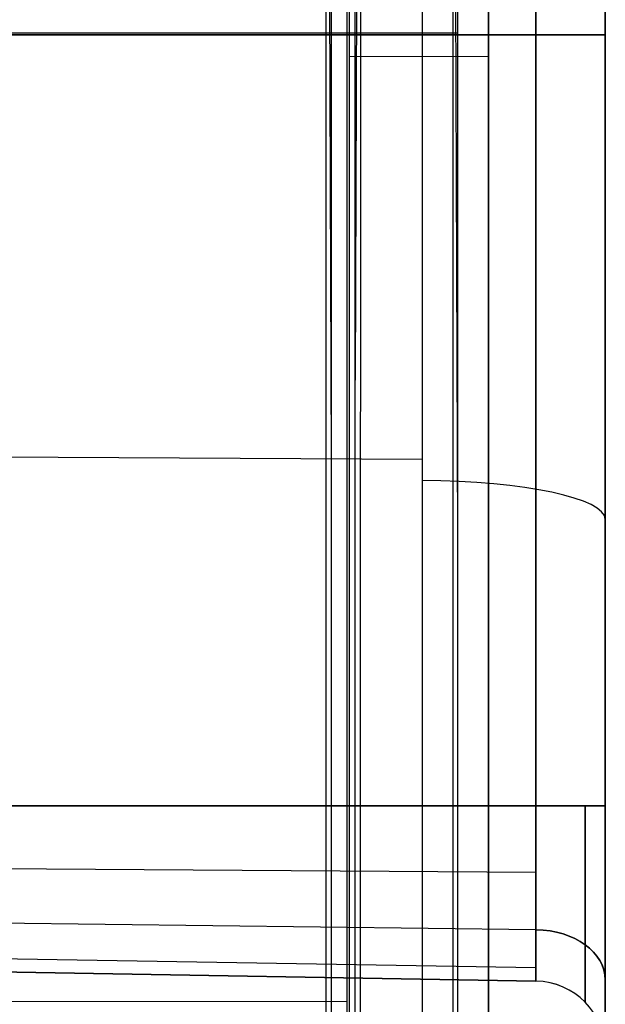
# Model space of a CAD drawing. Extents: x -9 to 8, y 1 to 147.
# Tile 128 of 181: x 5.86 to 8.35, y 125.02 to 129.21. Entities that reach past the tile are written whole.
import ezdxf

# ---------------------------------------------------------------- set-up
doc = ezdxf.new("R2010")
doc.units = 0
doc.layers.add('DEFAULT', color=7, linetype='CONTINUOUS')

msp = doc.modelspace()

# ---------------------------------------------------------------- linework, layer by layer
at = {"layer": 'DEFAULT', "color": 9}
for p, q in [((7.8485, 145.7252, -5.3771), (7.8485, 114.3223, -1.0235)), ((7.2563, 145.6007, -6.3746), (7.2563, 114.5749, -2.0733)), ((7.8485, 114.185, -2.014), (7.8485, 145.5879, -6.3676)), ((7.2827, 115.0959, -1.1257), (7.2827, 144.5975, -5.2158)), ((8.3457, 139.9582, -54.0095), (8.3457, 25.1274, -54.0095)), ((7.5666, 139.5702, -102.1684), (7.5666, 114.9239, -107.4071)), ((8.3457, 114.7576, -106.6249), (8.3457, 139.4039, -101.3861)), ((8.3457, 139.4039, -101.3861), (8.3457, 114.7576, -106.6249)), ((7.2484, 114.5389, -2.3712), (7.2484, 136.9718, -5.4813)), ((7.304, 133.6071, -2.8701), (7.2827, 127.6737, -2.8695)), ((7.8485, 133.5961, -3.6956), (7.8485, 126.3141, -3.6956)), ((8.0509, 125.8641, -80.2814), (8.0509, 132.4173, -80.2814)), ((8.0509, 132.4173, -96.4521), (8.0509, 125.8641, -96.4521)), ((8.3457, 125.8641, -79.9814), (8.3457, 132.4173, -79.9814)), ((8.3457, 132.4173, -96.752), (8.3457, 125.8641, -96.752)), ((1.0657, 129.1407, -80.4033), (8.0509, 129.1407, -80.2814)), ((8.0509, 129.1407, -96.4521), (1.0657, 129.1407, -96.3302)), ((7.2563, 129.0492, -4.08), (7.8485, 129.0499, -4.0749)), ((0.0007, 127.3784, -104.9624), (7.5666, 127.3372, -104.7686)), ((1.0657, 125.8641, -80.4033), (8.0509, 125.8641, -80.2814)), ((8.0509, 125.8641, -96.4521), (1.0657, 125.8641, -96.3302)), ((8.0509, 125.8641, -96.4521), (1.0657, 125.8641, -96.3302)), ((8.0509, 125.5815, -80.3384), (1.0657, 125.6278, -80.4512)), ((8.0509, 125.5815, -96.395), (1.0657, 125.6278, -96.2822)), ((8.0509, 125.3374, -80.4995), (1.0657, 125.4236, -80.5857)), ((8.0509, 125.3374, -96.234), (1.0657, 125.4236, -96.1477)), ((8.0509, 125.1764, -80.7436), (1.0657, 125.2892, -80.7899)), ((8.0509, 125.1764, -95.9899), (1.0657, 125.2892, -95.9436)), ((8.0509, 125.1193, -81.0261), (1.0657, 125.2412, -81.0261)), ((1.0657, 125.2412, -95.7073), (8.0509, 125.1193, -95.7073)), ((8.0509, 125.1193, -81.0261), (1.0657, 125.2412, -81.0261)), ((8.0509, 125.1193, -88.3667), (1.0657, 125.2412, -88.3667)), ((8.0509, 125.1193, -95.7073), (8.0509, 125.1193, -81.0261)), ((1.0007, 125.0269, -3.8803), (7.2484, 125.0344, -3.8263))]:
    msp.add_line(p, q, dxfattribs=at)
at = {"layer": 'DEFAULT', "color": 254}
for p, q in [((7.6979, 145.5663, -5.456), (7.6979, 114.3634, -1.1301)), ((7.7188, 114.239, -1.9206), (7.7188, 145.4767, -6.2513)), ((7.1819, 115.0782, -1.2292), (7.1819, 144.5828, -5.3197)), ((7.1819, 127.3291, -2.9277), (7.1582, 133.9217, -2.9283)), ((7.7188, 127.0053, -3.6904), (7.6979, 132.8348, -3.691)), ((-8.2095, 129.1491, -3.9877), (7.7188, 129.1491, -3.9877))]:
    msp.add_line(p, q, dxfattribs=at)
at = {"layer": 'DEFAULT', "color": 9, "extrusion": (1, 2.03967e-11, 1.19095e-10)}
msp.add_arc((61.766, -493.8639, 7.5666), 496.2149, 80.281457, 83.889061, dxfattribs=at)
at = {"layer": 'DEFAULT', "color": 9, "extrusion": (1, 0, 0)}
for centre, radius, start, end in [((61.766, -493.8639, 8.3457), 495.4152, 80.281457, 83.889061), ((125.864, -81.0261, 8.0509), 0.7447, 89.9971, 180.0029)]:
    msp.add_arc(centre, radius, start, end, dxfattribs=at)
at = {"layer": 'DEFAULT', "color": 254, "extrusion": (0.999657, 0.003595, 0.025929)}
msp.add_arc((61.6573, -494.4734, 7.5612), 496.6298, 80.379856, 83.81685, dxfattribs=at)
at = {"layer": 'DEFAULT', "color": 9, "extrusion": (0.999657, -0.003595, -0.025929)}
msp.add_arc((61.7451, -493.8512, 6.8957), 496.392, 80.37739, 83.818719, dxfattribs=at)
at = {"layer": 'DEFAULT', "color": 9, "extrusion": (0, 1, 0)}
msp.add_arc((-8.0457, -96.752, 129.1407), 0.3, 91, 180, dxfattribs=at)
at = {"layer": 'DEFAULT', "color": 9, "extrusion": (0, 1, 1.42109e-14)}
msp.add_arc((-8.0457, -79.9814, 129.1407), 0.3, 180, 269, dxfattribs=at)
at = {"layer": 'DEFAULT', "color": 9, "extrusion": (0, 0.978148, 0.207912)}
msp.add_arc((-7.5457, -128.1543, 102.6798), 0.8, 180, 268.5, dxfattribs=at)
at = {"layer": 'DEFAULT', "color": 9, "extrusion": (1, -8.14293e-15, -3.37267e-15)}
msp.add_arc((125.864, -95.7074, 8.0509), 0.7447, 179.9971, 270.0029, dxfattribs=at)
at = {"layer": 'DEFAULT', "color": 9, "extrusion": (1, 3.61278e-11, 3.61326e-11)}
msp.add_arc((125.864, -95.7074, 8.0509), 0.7447, 179.9971, 270.0029, dxfattribs=at)
at = {"layer": 'DEFAULT', "color": 9, "extrusion": (9.81295e-08, 1, -8.84168e-08)}
msp.add_arc((-8.0457, -96.752, 125.8641), 0.3, 91, 180, dxfattribs=at)
at = {"layer": 'DEFAULT', "color": 9, "extrusion": (1, 3.61055e-11, -3.61031e-11)}
msp.add_arc((125.864, -81.0261, 8.0509), 0.7447, 89.9971, 180.0029, dxfattribs=at)
at = {"layer": 'DEFAULT', "color": 9, "extrusion": (8.96084e-09, 1, 1.7684e-08)}
msp.add_arc((-8.0457, -79.9814, 125.8641), 0.3, 180, 269, dxfattribs=at)
at = {"layer": 'DEFAULT', "color": 9, "extrusion": (1, 1.13073e-11, 1.13179e-11)}
msp.add_arc((125.864, -95.7074, 8.2597), 0.8345, 179.9974, 270.0026, dxfattribs=at)
at = {"layer": 'DEFAULT', "color": 9, "extrusion": (1, 1.13186e-11, -1.13015e-11)}
msp.add_arc((125.864, -81.0261, 8.2597), 0.8345, 89.9974, 180.0026, dxfattribs=at)
at = {"layer": 'DEFAULT', "color": 9, "extrusion": (1, -2.40285e-15, -5.80349e-15)}
msp.add_arc((125.864, -95.7074, 8.3457), 1.0447, 179.9979, 270.0021, dxfattribs=at)
at = {"layer": 'DEFAULT', "color": 9, "extrusion": (1, -1.08998e-14, -2.70281e-15)}
msp.add_arc((125.864, -81.0261, 8.3457), 1.0447, 89.9979, 180.0021, dxfattribs=at)
at = {"layer": 'DEFAULT', "color": 9, "extrusion": (4.74758e-13, 0.707308, -0.706905)}
msp.add_arc((-8.0457, 20.2347, 156.6807), 0.3, 91, 180, dxfattribs=at)
at = {"layer": 'DEFAULT', "color": 9, "extrusion": (-6.57881e-14, 0.706905, 0.707308)}
msp.add_arc((-8.0457, -145.2578, 31.6636), 0.3, 180, 269, dxfattribs=at)
at = {"layer": 'DEFAULT', "color": 9, "extrusion": (8.95942e-09, -1.76827e-08, 1)}
msp.add_arc((8.0457, 124.8194, -95.7073), 0.3, 360, 89, dxfattribs=at)
at = {"layer": 'DEFAULT', "color": 9, "extrusion": (-9.81157e-08, 8.84045e-08, 1)}
msp.add_arc((8.0457, 124.8194, -81.0261), 0.3, 360, 89, dxfattribs=at)
at = {"layer": 'DEFAULT', "color": 9}
msp.add_arc((8.0457, 124.8194, -88.3667), 0.3, 0, 89, dxfattribs=at)

doc.saveas('drawing.dxf')
